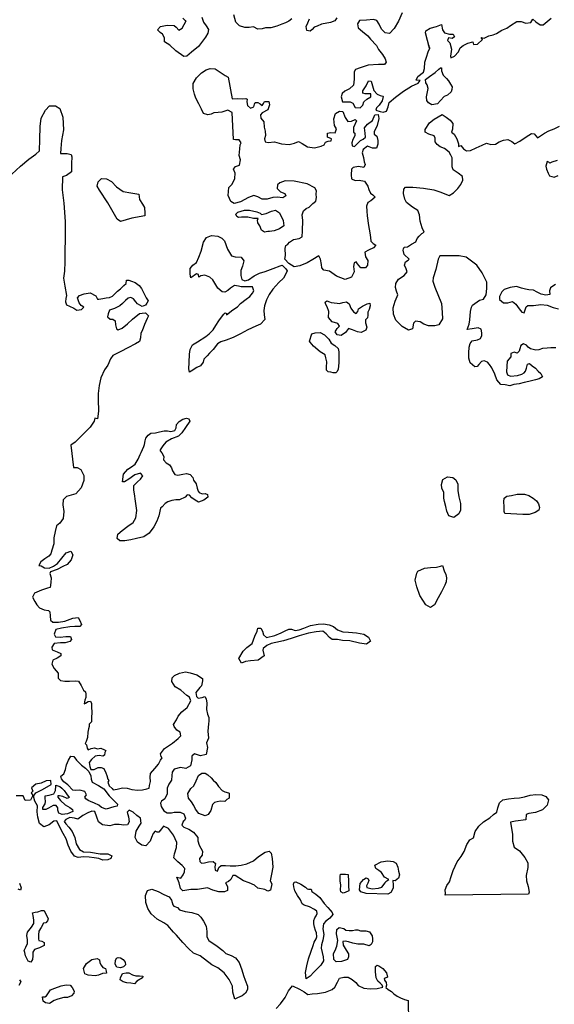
# Model space of a CAD drawing. Extents: x 167040 to 315899, y 721307 to 809380.
# Tile 17 of 20: x 271872 to 288670, y 755635 to 786547. Entities that reach past the tile are written whole.
import ezdxf

# ---------------------------------------------------------------- set-up
doc = ezdxf.new("R2010")
doc.units = 0
doc.layers.add('-RPA', color=1, linetype='CONTINUOUS')
doc.layers.add('RPA', color=3, linetype='CONTINUOUS')

msp = doc.modelspace()

# ---------------------------------------------------------------- linework, layer by layer
at = {"layer": '-RPA', "color": 0}
for points in [[(273484, 763425), (273572, 763417), (273658, 763304), (273818, 763144), (273940, 763046), (274049, 762943), (274103, 762811), (274122, 762704), (274146, 762610), (274347, 762499), (274518, 762395), (274688, 762176), (274870, 761994), (274943, 761920), (274934, 761852), (274834, 761834), (274587, 761764), (274440, 761814), (274361, 761887), (274226, 761950), (274101, 761997), (274026, 762034), (273947, 762085), (273920, 762140), (273971, 762206), (273917, 762312), (273766, 762359), (273639, 762347), (273545, 762358), (273385, 762528), (273263, 762623), (273184, 762713), (273162, 762801), (273259, 762874), (273309, 763009), (273348, 763149), (273408, 763300)], [(273132, 762471), (273198, 762424), (273271, 762347), (273342, 762244), (273422, 762125), (273360, 762098), (273226, 762160), (273128, 762181), (273072, 762177), (273073, 762141), (273153, 762029), (273305, 761898), (273444, 761809), (273536, 761746), (273547, 761684), (273379, 761616), (273203, 761597), (273105, 761640), (273074, 761725), (273072, 761806), (273022, 761877), (272921, 761878), (272773, 761797), (272689, 761747), (272598, 761752), (272600, 761811), (272673, 761932), (272681, 762004), (272670, 762102), (272668, 762183), (272802, 762205), (272941, 762247), (272995, 762348), (273005, 762479), (273011, 762512)]]:
    msp.add_lwpolyline(points, close=True, dxfattribs=at)
at = {"layer": 'RPA', "color": 0}
for points in [[(283894, 786758), (283772, 786498), (283633, 786274), (283492, 786118), (283352, 786138), (283238, 786253), (283164, 786402), (283096, 786524), (282988, 786548), (282770, 786537), (282548, 786520), (282488, 786418), (282510, 786294), (282640, 786176), (282809, 786039), (282896, 785940), (283085, 785741), (283143, 785612), (283267, 785451), (283351, 785319), (283386, 785215), (283332, 785143), (283149, 785142), (282817, 785123), (282567, 785037), (282428, 784978), (282377, 784915), (282385, 784678), (282359, 784491), (282234, 784371), (282089, 784303), (282006, 784227), (281975, 784122), (282011, 783972), (282089, 783967), (282259, 783971), (282344, 783923), (282415, 783794), (282566, 783781), (282655, 783861), (282689, 783972), (282776, 784052), (282901, 784127), (282903, 784215), (282730, 784215), (282658, 784236), (282650, 784317), (282758, 784473), (282833, 784627), (282911, 784613), (282960, 784470), (283002, 784324), (283102, 784209), (283201, 784162), (283279, 784144), (283296, 784131), (283256, 784000), (283167, 783864), (283084, 783778), (283059, 783709), (283197, 783669), (283295, 783645), (283396, 783673), (283446, 783811), (283485, 783942), (283678, 784112), (283928, 784303), (284186, 784455), (284393, 784553), (284450, 784636), (284330, 784643), (284386, 784759), (284559, 784902), (284587, 785014), (284602, 785216), (284655, 785374), (284704, 785538), (284757, 785650), (284716, 785760), (284744, 785656), (284690, 785893), (284624, 786130), (284629, 786195), (284764, 786276), (284965, 786335), (285130, 786400), (285153, 786225), (285224, 786135), (285381, 786092), (285492, 786094), (285529, 786004), (285465, 785960), (285344, 785977), (285310, 785892), (285383, 785825), (285439, 785617), (285404, 785405), (285418, 785349), (285535, 785397), (285656, 785540), (285715, 785668), (285802, 785738), (285957, 785807), (286110, 785855), (286128, 785767), (286261, 785777), (286418, 785923), (286375, 785984), (286469, 785970), (286611, 786041), (286748, 786076), (286855, 786117), (287022, 786222), (287181, 786280), (287293, 786364), (287493, 786485), (287623, 786494), (287775, 786439), (287934, 786458), (287994, 786567), (288084, 786477), (288222, 786389), (288324, 786381), (288574, 786591)], [(277594, 786623), (277645, 786472), (277734, 786350), (277805, 786238), (277784, 786124), (277710, 786001), (277494, 785703), (277269, 785526), (277120, 785398), (277025, 785386), (276776, 785566), (276592, 785748), (276424, 785855), (276422, 785976), (276358, 786091), (276291, 786141), (276197, 786227), (276296, 786331), (276506, 786373), (276728, 786364), (276789, 786307), (276873, 786218), (276972, 786282), (277099, 786516), (277067, 786519), (277003, 786595)], [(280418, 786577), (280332, 786500), (280223, 786443), (280108, 786402), (279954, 786339), (279764, 786292), (279592, 786293), (279488, 786261), (279357, 786249), (279214, 786323), (279087, 786305), (278949, 786304), (278780, 786355), (278664, 786468), (278605, 786704)], [(281836, 786610), (281772, 786510), (281638, 786459), (281350, 786409), (281221, 786347), (281126, 786313), (281066, 786238), (280997, 786190), (280899, 786208), (280872, 786333), (280929, 786453), (280976, 786576)], [(271628, 781700), (271894, 781947), (272157, 782164), (272379, 782328), (272491, 782428), (272507, 782787), (272519, 783195), (272550, 783457), (272679, 783710), (272813, 783840), (272996, 783847), (273134, 783758), (273231, 783489), (273252, 783089), (273190, 782755), (273162, 782500), (273158, 782343), (273367, 782347), (273485, 782314), (273512, 782246), (273497, 782033), (273496, 781766), (273338, 781655), (273218, 781611), (273210, 781206), (273264, 780786), (273297, 780206), (273304, 780001), (273304, 779688), (273289, 779254), (273295, 778948), (273284, 778647), (273252, 778428), (273286, 778178), (273347, 777883), (273317, 777794), (273309, 777690), (273340, 777596), (273438, 777555), (273570, 777489), (273666, 777432), (273815, 777445), (273885, 777525), (273800, 777569), (273740, 777659), (273688, 777811), (273748, 777884), (273894, 777942), (274082, 777968), (274260, 777877), (274314, 777771), (274357, 777771), (274480, 777797), (274591, 777815), (274691, 777827), (274785, 777871), (274839, 777924), (274945, 778020), (275035, 778100), (275147, 778204), (275214, 778267), (275229, 778368), (275297, 778366), (275389, 778342), (275497, 778298), (275623, 778203), (275703, 778103), (275757, 778000), (275845, 777816), (275909, 777716), (275868, 777644), (275830, 777584), (275717, 777543), (275575, 777628), (275522, 777689), (275445, 777782), (275360, 777820), (275282, 777808), (275198, 777732), (275106, 777639), (275016, 777565), (274848, 777481), (274699, 777432), (274652, 777317), (274634, 777216), (274711, 777149), (274796, 777144), (274875, 777090), (274887, 776967), (274912, 776840), (274962, 776808), (275088, 776866), (275261, 776996), (275418, 777149), (275640, 777326), (275724, 777338), (275825, 777340), (275915, 777250), (275881, 777168), (275793, 776980), (275722, 776774), (275677, 776701), (275670, 776558), (275633, 776446), (275511, 776366), (275275, 776241), (275053, 776126), (274798, 776000), (274721, 775898), (274637, 775704), (274536, 775549), (274426, 775305), (274366, 775063), (274334, 774815), (274338, 774622), (274345, 774261), (274317, 774019), (274238, 774037), (274214, 773942), (274084, 773751), (273828, 773492), (273614, 773282), (273479, 773188), (273560, 772486), (273678, 772488), (273790, 772422), (273884, 772238), (273888, 772075), (273807, 771845), (273635, 771659), (273343, 771576), (273237, 771476), (273227, 771313), (273257, 771105), (273235, 770889), (273130, 770744), (273031, 770657), (272989, 770474), (272950, 770281), (272950, 770095), (272879, 769888), (272854, 769781), (272784, 769701), (272665, 769621), (272540, 769528), (272477, 769409), (272542, 769401), (272657, 769338), (272800, 769327), (272936, 769385), (273065, 769472), (273192, 769643), (273333, 769812), (273478, 769857), (273546, 769741), (273490, 769584), (273359, 769438), (273229, 769380), (273049, 769286), (272845, 769217), (272823, 769158), (272858, 769022), (272851, 768879), (272831, 768725), (272750, 768704), (272555, 768632), (272335, 768547), (272273, 768416), (272353, 768280), (272407, 768171), (272490, 768081), (272641, 768018), (272775, 767998), (272821, 767957), (272833, 767826), (272839, 767700), (272915, 767636), (273091, 767629), (273292, 767662), (273545, 767754), (273713, 767777), (273767, 767680), (273818, 767554), (273761, 767491), (273608, 767501), (273445, 767482), (273188, 767448), (273010, 767403), (272957, 767259), (272998, 767175), (273145, 767158), (273317, 767180), (273467, 767180), (273504, 767086), (273447, 767026), (273304, 766985), (273154, 766985), (272953, 766962), (272883, 766847), (272898, 766763), (273052, 766697), (273170, 766644), (273161, 766572), (273049, 766502), (272913, 766434), (272886, 766313), (272960, 766181), (273080, 766027), (273082, 765877), (273159, 765797), (273296, 765780), (273433, 765779), (273615, 765792), (273722, 765777), (273803, 765642), (273874, 765493), (273943, 765449), (273951, 765371), (273950, 765270), (273919, 765185), (273894, 765070), (273940, 765091), (274024, 765138), (274101, 765152), (274132, 765078), (274124, 764964), (274134, 764808), (274124, 764628), (274126, 764501), (274059, 764429), (274057, 764357), (274032, 764288), (274014, 764174), (273998, 764007), (273964, 763890), (273933, 763821), (273976, 763776), (273997, 763678), (274027, 763624), (274114, 763671), (274228, 763689), (274320, 763655), (274417, 763673), (274535, 763629), (274575, 763601), (274550, 763542), (274542, 763453), (274483, 763426), (274369, 763450), (274239, 763429), (274127, 763319), (274060, 763224), (274072, 763100), (274106, 763009), (274217, 763011), (274337, 763072), (274431, 763074), (274520, 763033), (274584, 762904), (274608, 762813), (274643, 762706), (274669, 762658), (274644, 762605), (274679, 762498), (274775, 762406), (274808, 762367), (274938, 762386), (275103, 762434), (275253, 762421), (275397, 762381), (275570, 762355), (275736, 762367), (275863, 762399), (275944, 762423), (275955, 762501), (275986, 762629), (275977, 762762), (275985, 762880), (276122, 763042), (276233, 763177), (276300, 763295), (276347, 763368), (276320, 763416), (276296, 763494), (276427, 763669), (276678, 763830), (276854, 763976), (276931, 764062), (276919, 764176), (276807, 764245), (276727, 764352), (276710, 764416), (276795, 764571), (276849, 764676), (276967, 764812), (277137, 764955), (277250, 765162), (277203, 765282), (277127, 765329), (276938, 765498), (276757, 765606), (276650, 765767), (276661, 765884), (276738, 765957), (276890, 766032), (277081, 766074), (277228, 766044), (277438, 765983), (277613, 765859), (277614, 765787), (277584, 765637), (277536, 765577), (277405, 765428), (277424, 765302), (277483, 765244), (277607, 765272), (277694, 765303), (277731, 765229), (277750, 765092), (277737, 764887), (277775, 764748), (277813, 764641), (277815, 764527), (277800, 764436), (277785, 764211), (277805, 763993), (277743, 763839), (277778, 763693), (277729, 763474), (277554, 763438), (277361, 763503), (277278, 763427), (277283, 763313), (277241, 763117), (277089, 763036), (276929, 763069), (276721, 763020), (276661, 762927), (276657, 762816), (276646, 762673), (276560, 762541), (276510, 762417), (276504, 762244), (276428, 762089), (276329, 762016), (276297, 761954), (276315, 761840), (276406, 761705), (276505, 761641), (276641, 761644), (276729, 761662), (276914, 761665), (277026, 761618), (277077, 761479), (277046, 761410), (277004, 761370), (276967, 761255), (277027, 761195), (277184, 761129), (277329, 761040), (277466, 760870), (277468, 760766), (277515, 760633), (277616, 760446), (277602, 760322), (277523, 760213), (277531, 760116), (277587, 760068), (277675, 760076), (277805, 760104), (277948, 760120), (278021, 760059), (278006, 759952), (278014, 759851), (278090, 759816), (278127, 759928), (278204, 759994), (278334, 759990), (278484, 759979), (278660, 759983), (278829, 759999), (279004, 760047), (279221, 760136), (279378, 760278), (279581, 760406), (279714, 760447), (279770, 760377), (279809, 760214), (279824, 759938), (279779, 759716), (279746, 759516), (279797, 759413), (279748, 759220), (279664, 759183), (279579, 759237), (279350, 759278), (279251, 759374), (279086, 759449), (278906, 759508), (278646, 759683), (278574, 759681), (278508, 759553), (278438, 759493), (278341, 759453), (278401, 759330), (278404, 759203), (278306, 759165), (278131, 759166), (277944, 759214), (277777, 759293), (277459, 759235), (277253, 759241), (276993, 759201), (276930, 759275), (276885, 759453), (276810, 759628), (276934, 759594), (277004, 759699), (277051, 759798), (277056, 759899), (276976, 759989), (276841, 760110), (276712, 760232), (276732, 760362), (276804, 760559), (276814, 760719), (276706, 760948), (276552, 761154), (276388, 761232), (276324, 761147), (276248, 761038), (276193, 761040), (276130, 761071), (276066, 761002), (276016, 760874), (275976, 760759), (275832, 760607), (275708, 760634), (275573, 760730), (275499, 760872), (275531, 761071), (275623, 761225), (275686, 761324), (275667, 761477), (275548, 761566), (275436, 761672), (275314, 761728), (275244, 761662), (275289, 761522), (275308, 761363), (275257, 761274), (275143, 761256), (274997, 761276), (274856, 761284), (274707, 761242), (274476, 761267), (274353, 761366), (274295, 761515), (274237, 761683), (274142, 761701), (274010, 761650), (273855, 761559), (273704, 761452), (273593, 761480), (273452, 761497), (273323, 761439), (273266, 761373), (273322, 761302), (273412, 761196), (273519, 761055), (273600, 760868), (273646, 760670), (273753, 760496), (273878, 760423), (274093, 760410), (274397, 760360), (274645, 760355), (274763, 760292), (274738, 760210), (274645, 760166), (274485, 760160), (274361, 760213), (274217, 760237), (274051, 760257), (273874, 760267), (273709, 760244), (273591, 760288), (273481, 760445), (273399, 760630), (273337, 760830), (273243, 760998), (273135, 761198), (273041, 761395), (272946, 761384), (272795, 761274), (272634, 761202), (272498, 761307), (272439, 761515), (272420, 761681), (272433, 761866), (272349, 762011), (272304, 762173), (272377, 762269), (272584, 762380), (272864, 762535), (272855, 762665), (272709, 762653), (272548, 762575), (272379, 762549), (272244, 762436), (272285, 762329), (272231, 762270), (272281, 762186), (272209, 762042), (272049, 762032), (271978, 762181), (271757, 762183)], [(288717, 776247), (288561, 776247), (288444, 776239), (288294, 776229), (288181, 776185), (288090, 776176), (288001, 776188), (287923, 776216), (287847, 776270), (287800, 776327), (287705, 776371), (287618, 776317), (287590, 776216), (287562, 776140), (287502, 776077), (287406, 776108), (287306, 776067), (287302, 775963), (287193, 775827), (287180, 775670), (287167, 775494), (287202, 775394), (287294, 775353), (287508, 775380), (287654, 775422), (287725, 775459), (287766, 775515), (287791, 775604), (287824, 775731), (287886, 775755), (287978, 775682), (288078, 775603), (288167, 775510), (288250, 775440), (288298, 775336), (288191, 775276), (288075, 775241), (287864, 775191), (287721, 775153), (287569, 775117), (287400, 775094), (287270, 775056), (287129, 775086), (286992, 775093), (286859, 775241), (286797, 775415), (286708, 775619), (286635, 775722), (286565, 775796), (286466, 775839), (286379, 775815), (286302, 775725), (286241, 775662), (286167, 775651), (286021, 775776), (285982, 775921), (285986, 776088), (285992, 776267), (286029, 776385), (286089, 776461), (286258, 776491), (286349, 776535), (286393, 776633), (286391, 776715), (286366, 776835), (286277, 776872), (286085, 776843), (285933, 776823), (285991, 776991), (286018, 777128), (286036, 777383), (286066, 777520), (286094, 777589), (286323, 777743), (286443, 777775), (286525, 777904), (286547, 778106), (286553, 778302), (286401, 778599), (286230, 778840), (286025, 778993), (285903, 779088), (285677, 779133), (285074, 779138), (285021, 779032), (284945, 778699), (284862, 778439), (284851, 778335), (284920, 778150), (285129, 777636), (285147, 777353), (285154, 777157), (285043, 776966), (284917, 776938), (284718, 776937), (284567, 776983), (284458, 777060), (284308, 777080), (284250, 777017), (284218, 776846), (284085, 776802), (283894, 776915), (283691, 777114), (283619, 777301), (283602, 777496), (283664, 777706), (283729, 777861), (283751, 777907), (283707, 778020), (283678, 778143), (283689, 778267), (283778, 778399), (283955, 778517), (284047, 778629), (284019, 778730), (283965, 778843), (283992, 778944), (284079, 778995), (284105, 779028), (283949, 779178), (283917, 779311), (283926, 779357), (283948, 779410), (284052, 779415), (284184, 779502), (284316, 779573), (284360, 779682), (284420, 779754), (284510, 779838), (284578, 779878), (284513, 780014), (284454, 780221), (284430, 780423), (284382, 780552), (284211, 780666), (284029, 780810), (283978, 780910), (283932, 781091), (283946, 781228), (283990, 781288), (284222, 781289), (284555, 781253), (284888, 781204), (285105, 781127), (285279, 781058), (285371, 781024), (285500, 781108), (285637, 781247), (285729, 781370), (285798, 781508), (285783, 781622), (285651, 781730), (285492, 781838), (285455, 781932), (285465, 782082), (285462, 782215), (285422, 782296), (285368, 782386), (285219, 782501), (285088, 782551), (284992, 782624), (284928, 782717), (284923, 782825), (284895, 782896), (284731, 782948), (284616, 783014), (284608, 783102), (284747, 783313), (284899, 783421), (285018, 783495), (285150, 783569), (285269, 783486), (285401, 783388), (285478, 783288), (285475, 783115), (285434, 783017), (285527, 782957), (285611, 782811), (285663, 782649), (285655, 782561), (285732, 782599), (285812, 782496), (285908, 782429), (286041, 782445), (286216, 782526), (286404, 782605), (286543, 782666), (286677, 782630), (286820, 782639), (286939, 782713), (287078, 782768), (287208, 782790), (287330, 782727), (287426, 782650), (287584, 782731), (287726, 782825), (287867, 782926), (287955, 782973), (288039, 782965), (288086, 782904), (288136, 782833), (288359, 782981), (288497, 783058), (288666, 783120), (288834, 783205)], [(288759, 782121), (288588, 782076), (288530, 782039), (288493, 782074), (288441, 782092), (288398, 781952), (288429, 781854), (288473, 781731), (288518, 781641), (288665, 781608), (288794, 781659)], [(288703, 778238), (288654, 778198), (288548, 778125), (288521, 778033), (288526, 777919), (288403, 777894), (288255, 777927), (288133, 777996), (288012, 778056), (287868, 778063), (287763, 778084), (287639, 778117), (287485, 778170), (287286, 778143), (287095, 778074), (287022, 778008), (286946, 777860), (286945, 777762), (287068, 777656), (287204, 777656), (287357, 777698), (287463, 777618), (287570, 777464), (287653, 777368), (287725, 777340), (287756, 777438), (287781, 777527), (287835, 777570), (288014, 777577), (288245, 777610), (288444, 777585), (288635, 777510), (288805, 777468)], [(271870, 759434), (271918, 759291), (271893, 759216), (271828, 759250)], [(279931, 755498), (280068, 755650), (280214, 755851), (280321, 756058), (280439, 756213), (280666, 756110), (280814, 756024), (280929, 755942), (281062, 755967), (281228, 755970), (281482, 756017), (281695, 756099), (281772, 756168), (281860, 756326), (281923, 756451), (282059, 756486), (282193, 756488), (282318, 756409), (282434, 756320), (282510, 756227), (282684, 756145), (282880, 756116), (283101, 756126), (283283, 756178), (283262, 756237), (283193, 756297), (283127, 756361), (283069, 756471), (283047, 756650), (283050, 756822), (283102, 756859), (283161, 756841), (283279, 756755), (283392, 756627), (283427, 756484), (283405, 756480), (283324, 756449), (283331, 756397), (283385, 756324), (283402, 756233), (283371, 756160), (283454, 756103), (283552, 756033), (283629, 755966), (283734, 755887), (283839, 755843), (283967, 755790), (284081, 755758), (284105, 753744)], [(271868, 756405), (271908, 756340), (271842, 756222)]]:
    msp.add_lwpolyline(points, dxfattribs=at)
for points in [[(277977, 783627), (277893, 783580), (277779, 783558), (277648, 783598), (277580, 783733), (277505, 783908), (277407, 784079), (277362, 784212), (277326, 784377), (277326, 784540), (277430, 784725), (277581, 784881), (277735, 784969), (277862, 785014), (278009, 785007), (278144, 784925), (278332, 784798), (278425, 784738), (278549, 784062), (278708, 784068), (278865, 784062), (278979, 784070), (279022, 784048), (279004, 783970), (279032, 783856), (279128, 783767), (279229, 783814), (279250, 783899), (279275, 783946), (279356, 783950), (279426, 783909), (279489, 783855), (279536, 783918), (279561, 783980), (279701, 783983), (279723, 783869), (279664, 783715), (279493, 783627), (279436, 783557), (279448, 783450), (279538, 783337), (279554, 783175), (279589, 783048), (279598, 782908), (279568, 782810), (279583, 782709), (279677, 782694), (279883, 782708), (280099, 782647), (280341, 782632), (280503, 782671), (280636, 782719), (280745, 782656), (280910, 782552), (281139, 782524), (281343, 782573), (281440, 782621), (281477, 782706), (281568, 782731), (281656, 782746), (281668, 782811), (281546, 782861), (281544, 782985), (281645, 783000), (281779, 782993), (281828, 783118), (281764, 783221), (281741, 783429), (281790, 783600), (281922, 783680), (282023, 783660), (282099, 783472), (282183, 783346), (282296, 783365), (282413, 783409), (282456, 783368), (282362, 783161), (282359, 783014), (282405, 782989), (282407, 782897), (282340, 782788), (282303, 782683), (282315, 782582), (282387, 782561), (282489, 782658), (282576, 782754), (282669, 782791), (282733, 782858), (282724, 782988), (282708, 783151), (282804, 783270), (282958, 783381), (283033, 783558), (283137, 783570), (283159, 783447), (283108, 783230), (283014, 783026), (283006, 782951), (283095, 782885), (283127, 782751), (283129, 782644), (283079, 782516), (282962, 782510), (282798, 782572), (282663, 782468), (282629, 782370), (282674, 782218), (282693, 782084), (282724, 781997), (282683, 781911), (282513, 781937), (282354, 781902), (282300, 781852), (282290, 781679), (282296, 781555), (282417, 781502), (282541, 781504), (282705, 781475), (282812, 781320), (282844, 781213), (282895, 781103), (282967, 781049), (283041, 780972), (282909, 780862), (282815, 780808), (282769, 780690), (282782, 780537), (282794, 780384), (282830, 780081), (282873, 779854), (282895, 779711), (282901, 779597), (282974, 779523), (283057, 779472), (282993, 779386), (282831, 779315), (282715, 779247), (282741, 779101), (282808, 778985), (282798, 778841), (282738, 778755), (282591, 778759), (282491, 778887), (282447, 778942), (282376, 778915), (282359, 778797), (282378, 778634), (282297, 778463), (282096, 778394), (281830, 778490), (281605, 778649), (281431, 778681), (281368, 778752), (281359, 778866), (281320, 779028), (281269, 779131), (281086, 779023), (280908, 778912), (280672, 778816), (280493, 778787), (280328, 778891), (280202, 779032), (280219, 779140), (280212, 779365), (280229, 779454), (280294, 779497), (280354, 779564), (280477, 779651), (280652, 779677), (280752, 779725), (280759, 779917), (280772, 780244), (280752, 780416), (280785, 780550), (280869, 780624), (280963, 780658), (281084, 780781), (281178, 780848), (281201, 780963), (281186, 781073), (281194, 781171), (281147, 781272), (280909, 781394), (280494, 781474), (280213, 781488), (280048, 781430), (279977, 781363), (279966, 781252), (280063, 781146), (280207, 781094), (280238, 781016), (280138, 780955), (279962, 780971), (279822, 780969), (279647, 780910), (279490, 780913), (279358, 780983), (279230, 781026), (279059, 780967), (278810, 780825), (278609, 780772), (278507, 780839), (278425, 781023), (278443, 781275), (278545, 781378), (278636, 781559), (278643, 781732), (278591, 781852), (278652, 781934), (278778, 781979), (278808, 782143), (278769, 782282), (278784, 782495), (278795, 782615), (278833, 782685), (278769, 782771), (278649, 782779), (278586, 782787), (278551, 783628), (278409, 783710), (278224, 783648), (278104, 783633)], [(285463, 784442), (285454, 784360), (285430, 784278), (285318, 784178), (285208, 784140), (285096, 784014), (285004, 783902), (284818, 783869), (284713, 783935), (284663, 784006), (284651, 784123), (284684, 784277), (284711, 784385), (284676, 784498), (284629, 784569), (284627, 784667), (284743, 784761), (284929, 784888), (285038, 784998), (285096, 785038), (285122, 785038), (285124, 784937), (285175, 784805), (285282, 784699), (285348, 784629), (285412, 784519)], [(275399, 780316), (275039, 780208), (274930, 780287), (274643, 780797), (274377, 781199), (274310, 781325), (274333, 781456), (274439, 781556), (274599, 781546), (274757, 781468), (274914, 781298), (275122, 781158), (275361, 781114), (275616, 781067), (275632, 780904), (275730, 780756), (275794, 780649), (275800, 780470), (275809, 780389)], [(279725, 779900), (279666, 779893), (279559, 779874), (279473, 779938), (279421, 780080), (279358, 780171), (279346, 780249), (279368, 780301), (279221, 780308), (279045, 780344), (278842, 780346), (278751, 780335), (278695, 780370), (278668, 780444), (278722, 780501), (278939, 780564), (279089, 780563), (279328, 780519), (279430, 780472), (279470, 780430), (279616, 780466), (279781, 780531), (279908, 780563), (280030, 780484), (280146, 780241), (280172, 780072), (280033, 779978), (279871, 779923)], [(280158, 778431), (280017, 778292), (279829, 778086), (279714, 777921), (279623, 777749), (279565, 777559), (279541, 777422), (279557, 777278), (279573, 777135), (279439, 776992), (279290, 776927), (279041, 776808), (278815, 776683), (278580, 776565), (278359, 776485), (278191, 776433), (278091, 776366), (277948, 776190), (277839, 776081), (277762, 775991), (277663, 775888), (277632, 775796), (277556, 775684), (277437, 775626), (277260, 775515), (277205, 775485), (277186, 775582), (277199, 775785), (277207, 776046), (277227, 776193), (277306, 776338), (277454, 776432), (277718, 776597), (277824, 776684), (277955, 776807), (278037, 776942), (278129, 777091), (278208, 777207), (278282, 777306), (278333, 777346), (278369, 777327), (278370, 777285), (278572, 777439), (278717, 777536), (278807, 777639), (278993, 777770), (279099, 777860), (279185, 777959), (279233, 778038), (279182, 778155), (279009, 778158), (278832, 778161), (278747, 778176), (278623, 778206), (278497, 778122), (278411, 778049), (278317, 777991), (278239, 778003), (278093, 778114), (277999, 778272), (277938, 778382), (277848, 778462), (277694, 778530), (277560, 778505), (277502, 778465), (277494, 778543), (277429, 778564), (277252, 778447), (277227, 778561), (277233, 778734), (277309, 778836), (277428, 778926), (277497, 779091), (277572, 779278), (277644, 779567), (277739, 779712), (277895, 779770), (278097, 779755), (278219, 779685), (278309, 779599), (278405, 779347), (278530, 779134), (278641, 779100), (278828, 779091), (278911, 778981), (278869, 778808), (278822, 778676), (278816, 778520), (278854, 778393), (278943, 778343), (279066, 778378), (279237, 778502), (279411, 778587), (279590, 778645), (279836, 778738), (280059, 778814), (280114, 778835), (280234, 778720), (280281, 778665), (280224, 778547)], [(281849, 777642), (281924, 777640), (282022, 777668), (282145, 777690), (282221, 777630), (282280, 777488), (282363, 777372), (282443, 777318), (282497, 777387), (282515, 777473), (282644, 777553), (282786, 777628), (282870, 777642), (282885, 777561), (282855, 777443), (282807, 777361), (282812, 777270), (282801, 777185), (282733, 777125), (282732, 777030), (282777, 776891), (282750, 776795), (282601, 776721), (282490, 776751), (282329, 776813), (282207, 776847), (282109, 776721), (281973, 776630), (281846, 776654), (281779, 776747), (281848, 776850), (281919, 776929), (281871, 777010), (281694, 777059), (281574, 777193), (281580, 777386), (281535, 777532), (281495, 777606), (281470, 777681), (281518, 777724), (281607, 777693), (281660, 777668)], [(281718, 775463), (281646, 775484), (281561, 775496), (281511, 775544), (281516, 775638), (281522, 775805), (281491, 775931), (281466, 776028), (281311, 776123), (281105, 776302), (280999, 776424), (280979, 776459), (281053, 776689), (281160, 776720), (281316, 776730), (281444, 776654), (281587, 776520), (281655, 776391), (281773, 776321), (281879, 776225), (281901, 776115), (281898, 775958), (281904, 775789), (281893, 775668), (281882, 775573), (281847, 775504), (281806, 775461)], [(275774, 773150), (275796, 773209), (275813, 773324), (275831, 773406), (275911, 773505), (275997, 773568), (276141, 773581), (276264, 773609), (276410, 773638), (276514, 773637), (276616, 773622), (276742, 773654), (276790, 773737), (276801, 773838), (276884, 773937), (277000, 774008), (277113, 774036), (277188, 774018), (277219, 773940), (277080, 773742), (276965, 773580), (276857, 773467), (276637, 773385), (276462, 773281), (276370, 773165), (276288, 773046), (276285, 773010), (276342, 772952), (276406, 772833), (276395, 772732), (276475, 772639), (276574, 772575), (276641, 772476), (276675, 772382), (276746, 772272), (276844, 772251), (277000, 772280), (277113, 772302), (277228, 772268), (277308, 772172), (277336, 772088), (277416, 771975), (277448, 771842), (277479, 771748), (277516, 771700), (277605, 771663), (277702, 771674), (277774, 771640), (277779, 771558), (277657, 771462), (277492, 771400), (277383, 771463), (277284, 771539), (277211, 771619), (277139, 771634), (277069, 771558), (276891, 771470), (276774, 771471), (276657, 771456), (276531, 771408), (276444, 771354), (276344, 771254), (276296, 771208), (276245, 770972), (276183, 770801), (276089, 770630), (275943, 770429), (275772, 770308), (275542, 770261), (275367, 770216), (275181, 770189), (275022, 770183), (274932, 770256), (274956, 770394), (275094, 770514), (275274, 770644), (275434, 770764), (275526, 770906), (275555, 771138), (275510, 771428), (275479, 771662), (275458, 771772), (275458, 771919), (275570, 772035), (275673, 772122), (275746, 772221), (275669, 772307), (275488, 772262), (275301, 772121), (275166, 772040), (275104, 772036), (275132, 772281), (275273, 772433), (275388, 772507), (275498, 772594), (275596, 772746), (275661, 772894), (275693, 772963)], [(285202, 771702), (285140, 771835), (285128, 771955), (285168, 772112), (285316, 772196), (285483, 772173), (285572, 772100), (285637, 771961), (285634, 771769), (285670, 771567), (285726, 771357), (285724, 771145), (285671, 771030), (285513, 770913), (285359, 770968), (285288, 771120), (285262, 771263), (285223, 771419), (285195, 771529)], [(287682, 771016), (287111, 771047), (287097, 771109), (287094, 771268), (287081, 771412), (287092, 771526), (287176, 771593), (287322, 771608), (287500, 771651), (287729, 771649), (287870, 771609), (288008, 771530), (288114, 771438), (288168, 771351), (288203, 771237), (288181, 771146), (288072, 771075), (287878, 771013), (287812, 771012)], [(285271, 768901), (285227, 768793), (285130, 768589), (285023, 768392), (284909, 768175), (284784, 768091), (284629, 768173), (284445, 768466), (284349, 768738), (284296, 768952), (284354, 769172), (284379, 769231), (284596, 769332), (284781, 769345), (284967, 769358), (285090, 769386), (285158, 769410), (285213, 769248), (285260, 769129), (285285, 769028)], [(281250, 767570), (281416, 767580), (281595, 767553), (281730, 767500), (281858, 767392), (282022, 767330), (282208, 767323), (282450, 767292), (282685, 767260), (282830, 767162), (282894, 767039), (282768, 766942), (282550, 766968), (282242, 767041), (282014, 767053), (281854, 767086), (281695, 767086), (281602, 767150), (281499, 767268), (281400, 767345), (281189, 767325), (280942, 767285), (280654, 767198), (280401, 767119), (280161, 767043), (279918, 766990), (279772, 766961), (279636, 766900), (279518, 766801), (279512, 766748), (279551, 766576), (279368, 766443), (279127, 766416), (278968, 766400), (278838, 766346), (278761, 766488), (278890, 766721), (279006, 766837), (279179, 766964), (279263, 767193), (279329, 767354), (279350, 767446), (279444, 767441), (279501, 767354), (279533, 767231), (279629, 767154), (279885, 767217), (280085, 767293), (280211, 767360), (280324, 767417), (280415, 767412), (280524, 767369), (280650, 767387), (280796, 767442), (281006, 767527)], [(277889, 762750), (277949, 762673), (278031, 762603), (278122, 762471), (278238, 762352), (278320, 762302), (278431, 762278), (278454, 762262), (278457, 762106), (278379, 762062), (278322, 762002), (278175, 762013), (278075, 761991), (277997, 761967), (277933, 761904), (277877, 761724), (277798, 761592), (277698, 761552), (277505, 761620), (277398, 761765), (277344, 761874), (277273, 761990), (277180, 762106), (277158, 762249), (277250, 762410), (277343, 762493), (277412, 762651), (277490, 762818), (277596, 762888), (277704, 762893), (277783, 762836)], [(285239, 759064), (285247, 759111), (285235, 759228), (285295, 759360), (285374, 759482), (285427, 759649), (285492, 759839), (285621, 760111), (285745, 760270), (285836, 760428), (285924, 760647), (286016, 760795), (286128, 760866), (286184, 761059), (286295, 761227), (286442, 761363), (286645, 761490), (286760, 761590), (286863, 761667), (286893, 761804), (286946, 761955), (287052, 762058), (287227, 762087), (287412, 762106), (287575, 762116), (287737, 762151), (287912, 762196), (288091, 762222), (288274, 762213), (288405, 762156), (288485, 762050), (288445, 761883), (288302, 761738), (288081, 761659), (287870, 761629), (287789, 761598), (287773, 761429), (287455, 761381), (287295, 761358), (287354, 760965), (287358, 760757), (287404, 760569), (287575, 760458), (287748, 760243), (287836, 760072), (287835, 759928), (287790, 759680), (287793, 759511), (287852, 759333), (287875, 759154), (287861, 759096)], [(283751, 759935), (283773, 759818), (283801, 759698), (283770, 759593), (283671, 759510), (283595, 759522), (283611, 759379), (283603, 759284), (283534, 759150), (283437, 759096), (282762, 759113), (282589, 759169), (282545, 759233), (282568, 759423), (282677, 759555), (282754, 759602), (282826, 759570), (282843, 759525), (282809, 759443), (282768, 759358), (282775, 759299), (282949, 759257), (283150, 759276), (283254, 759317), (283356, 759446), (283378, 759495), (283465, 759555), (283336, 759631), (283236, 759776), (283154, 759837), (283058, 759897), (283033, 760001), (283230, 760105), (283435, 760138), (283608, 760115), (283700, 760064)], [(282104, 759717), (282192, 759709), (282202, 759494), (282201, 759357), (282217, 759201), (282094, 759144), (282033, 759123), (281960, 759161), (281956, 759233), (281963, 759370), (281941, 759509), (281939, 759659), (281951, 759718)], [(276524, 758105), (276399, 758188), (276192, 758311), (276003, 758474), (275903, 758641), (275831, 758826), (275820, 759050), (275886, 759204), (276019, 759246), (276225, 759181), (276406, 759077), (276567, 759014), (276640, 758905), (276679, 758759), (276719, 758714), (276830, 758671), (276893, 758600), (277070, 758548), (277279, 758519), (277475, 758457), (277568, 758371), (277649, 758245), (277729, 758090), (277749, 757921), (277748, 757752), (277819, 757636), (278082, 757458), (278254, 757321), (278347, 757235), (278517, 757163), (278656, 757091), (278769, 756946), (278851, 756716), (278903, 756538), (278961, 756389), (279026, 756202), (279028, 756101), (278968, 755986), (278865, 755896), (278713, 755835), (278629, 755797), (278567, 756018), (278557, 756206), (278452, 756413), (278299, 756622), (278098, 756775), (277907, 756869), (277541, 757159), (277334, 757243), (277175, 757390), (276993, 757579), (276800, 757801), (276710, 757903)], [(281198, 757878), (281161, 757955), (281133, 758052), (281118, 758163), (281116, 758270), (281147, 758352), (281192, 758415), (281220, 758490), (281206, 758555), (281133, 758609), (280975, 758698), (280808, 758747), (280746, 758791), (280698, 758918), (280598, 759053), (280517, 759201), (280486, 759321), (280471, 759409), (280499, 759474), (280548, 759478), (280709, 759406), (280847, 759311), (280907, 759260), (280943, 759254), (281034, 759249), (281055, 759178), (281177, 759095), (281306, 758984), (281442, 758800), (281555, 758672), (281625, 758592), (281685, 758521), (281709, 758457), (281617, 758338), (281495, 758241), (281421, 758165), (281398, 758005), (281424, 757826), (281397, 757653), (281358, 757506), (281343, 757392), (281378, 757259), (281410, 757129), (281416, 756996), (281330, 756867), (281183, 756721), (281109, 756645), (280994, 756513), (280878, 756436), (280855, 756631), (280891, 756840), (280945, 757066), (281026, 757298), (281088, 757478), (281128, 757587), (281185, 757689), (281207, 757748)], [(272748, 758371), (272769, 758323), (272750, 758251), (272690, 758197), (272618, 758180), (272542, 758048), (272476, 757927), (272465, 757819), (272467, 757685), (272475, 757643), (272566, 757619), (272645, 757575), (272643, 757483), (272495, 757412), (272336, 757354), (272289, 757272), (272288, 757161), (272280, 757037), (272223, 756961), (272138, 756989), (272060, 757154), (272035, 757264), (272011, 757329), (272065, 757428), (272118, 757539), (272116, 757657), (272101, 757800), (272118, 757904), (272163, 757954), (272239, 758056), (272319, 758175), (272320, 758279), (272298, 758419), (272280, 758503), (272358, 758527), (272446, 758538), (272562, 758583), (272637, 758584), (272695, 758468)], [(282581, 757944), (282636, 757945), (282750, 757944), (282858, 757910), (282942, 757781), (282954, 757687), (282955, 757593), (282911, 757514), (282850, 757467), (282683, 757519), (282497, 757526), (282337, 757559), (282203, 757592), (282095, 757620), (282024, 757606), (282032, 757488), (282132, 757337), (282200, 757224), (282201, 757123), (282170, 757038), (281982, 756980), (281820, 756970), (281737, 757044), (281731, 757229), (281781, 757328), (281837, 757459), (281867, 757639), (281831, 757843), (281835, 757983), (281915, 758043), (282052, 758016), (282115, 757965), (282219, 757948), (282330, 757956), (282424, 757971), (282496, 757969)], [(274395, 756941), (274436, 756867), (274483, 756793), (274568, 756762), (274592, 756677), (274600, 756616), (274473, 756604), (274353, 756546), (274240, 756525), (274024, 756547), (273923, 756594), (273877, 756756), (273976, 756911), (274140, 757037), (274308, 757073), (274381, 757035)], [(275044, 757092), (275126, 757045), (275189, 756961), (275194, 756874), (275137, 756807), (275040, 756780), (274925, 756800), (274872, 756891), (274882, 757011), (274917, 757080), (274962, 757101)], [(275421, 756565), (275519, 756531), (275640, 756526), (275738, 756518), (275735, 756469), (275549, 756359), (275478, 756273), (275361, 756300), (275243, 756314), (275119, 756341), (275033, 756402), (275035, 756467), (275105, 756602), (275215, 756626), (275303, 756625)], [(273587, 756048), (273575, 755989), (273502, 755896), (273375, 755852), (273258, 755853), (273070, 755797), (272951, 755753), (272812, 755663), (272685, 755680), (272606, 755737), (272584, 755870), (272665, 755869), (272720, 755902), (272837, 756086), (272973, 756144), (273180, 756216), (273329, 756248), (273457, 756231), (273526, 756167)]]:
    msp.add_lwpolyline(points, close=True, dxfattribs=at)

doc.saveas('drawing.dxf')
